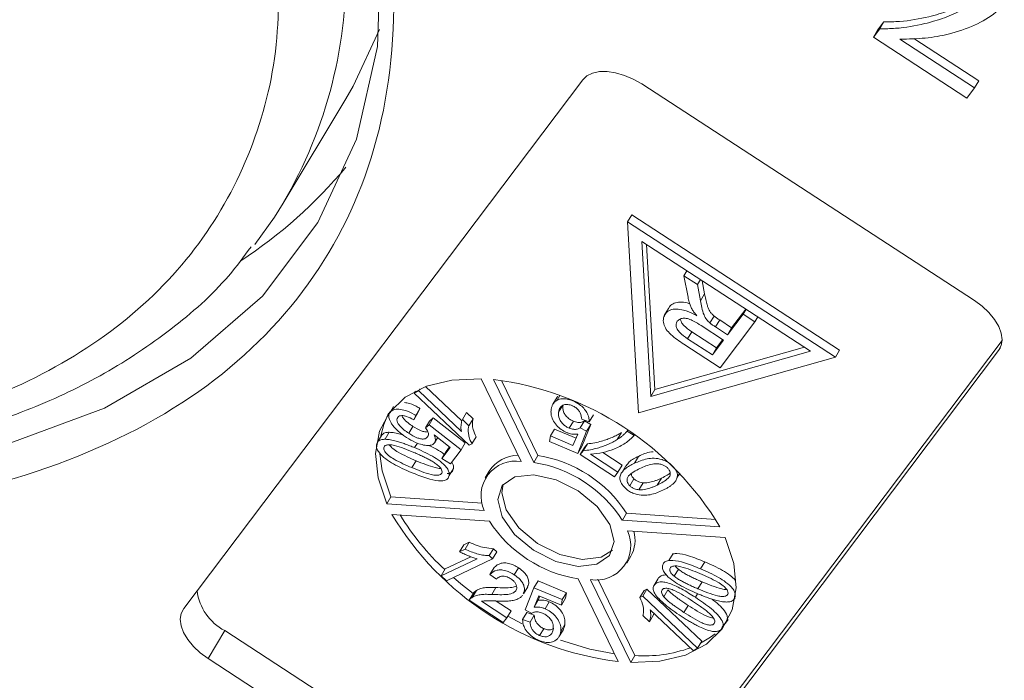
# Model space of a CAD drawing. Header units: millimetres. Extents: x 8853 to 11418, y 45 to 1005.
# Tile 64 of 256: x 9540 to 9557, y 702 to 714. Entities that reach past the tile are written whole.
import ezdxf

# ---------------------------------------------------------------- set-up
doc = ezdxf.new("R2010")
doc.units = ezdxf.units.MM

msp = doc.modelspace()

# ---------------------------------------------------------------- linework, layer by layer
at = {"color": 7, "linetype": 'Continuous', "lineweight": 15}
for p, q in [((9554.759, 713.303), (9554.869, 713.448)), ((9554.832, 713.424), (9554.941, 713.569)), ((9554.941, 713.569), (9554.869, 713.448)), ((9554.832, 713.424), (9554.759, 713.303)), ((9556.382, 712.246), (9554.759, 713.303)), ((9555.219, 713.271), (9556.517, 712.426)), ((9555.462, 713.281), (9556.59, 712.547)), ((9542.766, 703.372), (9549.704, 712.563)), ((9550.729, 712.492), (9556.514, 708.726)), ((9556.517, 712.426), (9556.382, 712.246)), ((9556.59, 712.547), (9556.517, 712.426)), ((9544.496, 710.421), (9545.587, 712.234)), ((9550.555, 710.216), (9550.482, 710.095)), ((9554.171, 707.862), (9550.555, 710.216)), ((9550.482, 710.095), (9550.673, 706.775)), ((9554.098, 707.741), (9550.482, 710.095)), ((9550.732, 709.753), (9553.667, 707.843)), ((9550.887, 707.059), (9550.732, 709.753)), ((9550.96, 707.18), (9550.815, 709.699)), ((9551.464, 709.157), (9551.516, 709.243)), ((9551.535, 708.782), (9551.464, 709.157)), ((9551.464, 709.157), (9551.698, 709.005)), ((9551.698, 709.005), (9551.75, 709.091)), ((9551.698, 709.005), (9551.751, 708.719)), ((9551.824, 708.84), (9551.781, 709.07)), ((9551.751, 708.719), (9551.824, 708.84)), ((9551.195, 708.584), (9551.122, 708.463)), ((9551.142, 708.496), (9551.215, 708.617)), ((9552.491, 708.489), (9552.221, 708.13)), ((9552.539, 708.577), (9552.293, 708.251)), ((9552.491, 708.489), (9552.543, 708.574)), ((9552.695, 708.356), (9552.491, 708.489)), ((9551.764, 708.29), (9552.151, 708.038)), ((9551.914, 708.335), (9551.987, 708.456)), ((9552.012, 708.266), (9552.085, 708.387)), ((9552.293, 708.251), (9552.085, 708.387)), ((9552.695, 708.356), (9552.092, 707.557)), ((9552.695, 708.356), (9552.747, 708.442)), ((9551.527, 708.062), (9551.599, 708.183)), ((9552.03, 707.903), (9551.599, 708.183)), ((9552.012, 708.266), (9552.221, 708.13)), ((9552.293, 708.251), (9552.221, 708.13)), ((9550.289, 699.148), (9556.996, 708.033)), ((9552.092, 707.557), (9551.464, 707.965)), ((9551.958, 707.782), (9551.527, 708.062)), ((9552.151, 708.038), (9551.958, 707.782)), ((9552.139, 708.046), (9552.03, 707.903)), ((9556.936, 707.855), (9549.998, 698.664)), ((9553.667, 707.843), (9550.887, 707.059)), ((9553.559, 707.913), (9550.96, 707.18)), ((9551.958, 707.782), (9552.03, 707.903)), ((9554.171, 707.862), (9554.098, 707.741)), ((9556.967, 707.907), (9556.936, 707.855)), ((9550.673, 706.775), (9554.098, 707.741)), ((9548.635, 705.925), (9547.937, 707.366)), ((9548.154, 707.351), (9548.852, 705.91)), ((9548.294, 707.334), (9548.925, 706.031)), ((9546.774, 707.117), (9546.852, 707.154)), ((9546.794, 707.152), (9546.774, 707.117)), ((9547.727, 706.211), (9546.774, 707.117)), ((9546.873, 707.189), (9546.852, 707.154)), ((9546.852, 707.154), (9547.595, 706.448)), ((9546.972, 707.23), (9547.602, 706.632)), ((9550.887, 707.059), (9550.96, 707.18)), ((9549.258, 707.043), (9549.185, 706.922)), ((9549.308, 707.073), (9549.258, 706.99)), ((9549.53, 706.982), (9549.531, 706.983)), ((9546.416, 706.884), (9546.343, 706.763)), ((9546.355, 706.781), (9546.387, 706.834)), ((9546.839, 706.773), (9546.767, 706.653)), ((9546.874, 706.849), (9546.801, 706.728)), ((9546.874, 706.849), (9546.839, 706.773)), ((9547.684, 706.777), (9547.611, 706.656)), ((9547.684, 706.777), (9547.797, 706.67)), ((9549.356, 706.904), (9549.284, 706.784)), ((9546.801, 706.728), (9546.767, 706.653)), ((9547.041, 706.63), (9546.968, 706.509)), ((9547.105, 706.686), (9547.032, 706.565)), ((9547.041, 706.63), (9547.105, 706.686)), ((9547.105, 706.686), (9547.661, 706.25)), ((9547.724, 706.549), (9547.611, 706.656)), ((9547.797, 706.67), (9547.724, 706.549)), ((9549.541, 706.628), (9549.469, 706.507)), ((9549.732, 706.633), (9549.659, 706.512)), ((9549.816, 706.617), (9549.688, 706.662)), ((9549.732, 706.633), (9549.843, 706.572)), ((9549.889, 706.738), (9549.816, 706.617)), ((9546.268, 706.313), (9546.34, 706.434)), ((9546.752, 706.537), (9546.68, 706.416)), ((9546.968, 706.509), (9547.032, 706.565)), ((9547.032, 706.565), (9547.589, 706.13)), ((9549.214, 706.49), (9549.141, 706.37)), ((9549.214, 706.49), (9549.588, 706.333)), ((9549.771, 706.451), (9549.618, 706.066)), ((9549.659, 706.512), (9549.771, 706.451)), ((9549.843, 706.572), (9549.691, 706.187)), ((9549.843, 706.572), (9549.771, 706.451)), ((9550.378, 706.431), (9550.305, 706.31)), ((9550.486, 706.469), (9550.479, 706.456)), ((9550.479, 706.456), (9550.597, 706.379)), ((9546.216, 706.394), (9546.143, 706.273)), ((9546.828, 706.247), (9546.779, 706.167)), ((9547.399, 706.172), (9547.118, 706.391)), ((9547.134, 706.262), (9547.182, 706.341)), ((9547.661, 706.25), (9547.589, 706.13)), ((9547.727, 706.211), (9547.778, 706.235)), ((9547.85, 706.356), (9547.778, 706.235)), ((9549.128, 706.272), (9549.141, 706.37)), ((9549.618, 706.066), (9549.128, 706.272)), ((9549.141, 706.37), (9549.534, 706.204)), ((9549.534, 706.204), (9549.617, 706.404)), ((9549.784, 706.234), (9549.711, 706.113)), ((9549.734, 706.168), (9549.784, 706.234)), ((9550.603, 706.389), (9550.597, 706.379)), ((9547.255, 705.98), (9547.399, 706.172)), ((9547.327, 706.101), (9547.255, 705.98)), ((9547.327, 706.101), (9547.388, 706.181)), ((9547.589, 706.13), (9547.403, 705.884)), ((9549.691, 706.187), (9549.618, 706.066)), ((9549.734, 706.168), (9549.661, 706.047)), ((9549.661, 706.047), (9549.711, 706.113)), ((9550.052, 706.083), (9550.389, 705.864)), ((9546.733, 705.819), (9546.806, 705.94)), ((9547.403, 705.884), (9547.255, 705.98)), ((9548.925, 706.031), (9548.852, 705.91)), ((9550.254, 705.661), (9549.661, 706.047)), ((9549.841, 706.052), (9550.316, 705.743)), ((9550.676, 706.015), (9550.603, 705.895)), ((9547.456, 705.806), (9547.383, 705.685)), ((9548.079, 705.76), (9548.006, 705.64)), ((9550.316, 705.743), (9550.254, 705.661)), ((9550.389, 705.864), (9550.316, 705.743)), ((9550.455, 705.853), (9550.382, 705.732)), ((9551.259, 705.856), (9551.258, 705.854)), ((9551.347, 705.651), (9551.391, 705.725)), ((9550.523, 705.504), (9550.595, 705.625)), ((9550.682, 705.434), (9550.755, 705.555)), ((9551.001, 705.517), (9551.073, 705.638)), ((9551.291, 705.555), (9551.296, 705.562)), ((9551.341, 705.638), (9551.364, 705.676)), ((9551.393, 705.712), (9551.363, 705.676)), ((9546.296, 705.192), (9546.369, 705.312)), ((9546.369, 705.312), (9547.953, 705.202)), ((9546.296, 705.192), (9547.992, 705.074)), ((9548.082, 704.889), (9546.385, 705.007)), ((9550.393, 704.907), (9550.466, 705.028)), ((9550.393, 704.907), (9552.089, 704.789)), ((9550.466, 705.028), (9552.016, 704.92)), ((9552.179, 704.605), (9550.482, 704.723)), ((9547.635, 704.477), (9547.731, 704.522)), ((9547.731, 704.522), (9547.658, 704.402)), ((9547.635, 704.477), (9547.563, 704.356)), ((9547.658, 704.402), (9547.563, 704.356)), ((9548.15, 704.41), (9548.078, 704.289)), ((9548.137, 704.232), (9548.21, 704.353)), ((9548.15, 704.41), (9548.21, 704.353)), ((9547.24, 703.939), (9547.867, 704.236)), ((9547.313, 704.06), (9547.757, 704.271)), ((9548.137, 704.232), (9547.333, 703.851)), ((9548.137, 704.232), (9548.078, 704.289)), ((9550.468, 704.157), (9550.541, 704.278)), ((9551.276, 704.325), (9551.203, 704.204)), ((9551.826, 704.181), (9551.753, 704.06)), ((9547.313, 704.06), (9547.24, 703.939)), ((9548.163, 704.084), (9548.09, 703.964)), ((9548.587, 704.078), (9548.514, 703.957)), ((9551.294, 703.931), (9551.367, 704.052)), ((9547.333, 703.851), (9547.24, 703.939)), ((9548.203, 703.878), (9548.09, 703.964)), ((9548.929, 703.851), (9548.856, 703.73)), ((9548.929, 703.851), (9549.419, 703.645)), ((9550.32, 702.446), (9549.622, 703.886)), ((9549.84, 703.871), (9550.538, 702.431)), ((9549.967, 703.879), (9550.61, 702.552)), ((9551.011, 703.882), (9550.938, 703.762)), ((9551.024, 703.904), (9550.951, 703.783)), ((9551.012, 703.882), (9551.024, 703.904)), ((9547.855, 703.684), (9547.782, 703.563)), ((9548.195, 703.734), (9548.122, 703.613)), ((9548.674, 703.628), (9548.747, 703.749)), ((9548.704, 703.345), (9548.856, 703.73)), ((9548.856, 703.73), (9549.346, 703.524)), ((9550.77, 703.682), (9550.697, 703.562)), ((9550.747, 703.586), (9550.82, 703.706)), ((9550.77, 703.682), (9550.82, 703.706)), ((9550.82, 703.706), (9551.774, 702.8)), ((9551.112, 703.575), (9551.185, 703.696)), ((9551.706, 703.713), (9551.779, 703.834)), ((9547.802, 703.635), (9547.729, 703.514)), ((9548.322, 703.128), (9547.729, 703.514)), ((9547.946, 703.495), (9548.384, 703.21)), ((9548.197, 703.5), (9548.457, 703.331)), ((9548.94, 703.593), (9548.857, 703.392)), ((9548.93, 703.513), (9548.857, 703.392)), ((9548.959, 703.584), (9548.93, 703.513)), ((9549.333, 703.427), (9548.94, 703.593)), ((9549.406, 703.548), (9549.333, 703.427)), ((9549.346, 703.524), (9549.333, 703.427)), ((9549.419, 703.645), (9549.346, 703.524)), ((9549.419, 703.645), (9549.406, 703.548)), ((9550.747, 703.586), (9550.697, 703.562)), ((9550.747, 703.586), (9551.701, 702.679)), ((9551.699, 703.628), (9551.662, 703.565)), ((9552.359, 703.586), (9552.355, 703.579)), ((9548.457, 703.331), (9548.384, 703.21)), ((9548.816, 703.285), (9548.704, 703.345)), ((9549.123, 703.487), (9549.05, 703.366)), ((9551.623, 702.642), (9550.879, 703.348)), ((9551.463, 703.303), (9551.536, 703.424)), ((9548.384, 703.21), (9548.322, 703.128)), ((9548.402, 703.239), (9548.653, 703.103)), ((9548.731, 703.3), (9548.659, 703.179)), ((9548.659, 703.179), (9548.787, 703.135)), ((9548.731, 703.3), (9548.86, 703.256)), ((9548.86, 703.256), (9548.787, 703.135)), ((9550.751, 703.248), (9550.864, 703.14)), ((9550.936, 703.261), (9550.864, 703.14)), ((9550.943, 703.288), (9550.936, 703.261)), ((9552.136, 703.042), (9552.209, 703.163)), ((9543.479, 702.985), (9543.188, 702.501)), ((9543.479, 702.985), (9549.265, 699.219)), ((9549.028, 703.019), (9548.955, 702.898)), ((9549.289, 702.875), (9549.362, 702.996)), ((9549.393, 703.089), (9549.321, 702.968)), ((9551.701, 702.679), (9551.623, 702.642)), ((9551.774, 702.8), (9551.701, 702.679)), ((9548.973, 698.735), (9543.188, 702.501)), ((9550.538, 702.431), (9550.61, 702.552))]:
    msp.add_line(p, q, dxfattribs=at)
at = {"color": 7, "linetype": 'Continuous', "lineweight": 15, "flags": 128}
for points in [[(9545.756, 717.473), (9545.943, 716.716), (9546.194, 714.877), (9546.136, 713.141), (9545.768, 711.534), (9545.097, 710.08), (9544.134, 708.803), (9542.891, 707.722), (9541.39, 706.853), (9539.652, 706.21), (9537.705, 705.802), (9536.993, 705.718)], [(9545.587, 712.234), (9545.713, 712.451), (9546.169, 713.438)], [(9549.704, 712.563), (9549.776, 712.632), (9549.874, 712.68), (9549.993, 712.706), (9550.129, 712.708), (9550.276, 712.686), (9550.429, 712.641), (9550.582, 712.576), (9550.729, 712.492)], [(9544.496, 710.421), (9544.342, 710.177), (9544, 709.701)], [(9556.514, 708.726), (9556.65, 708.626), (9556.768, 708.515), (9556.865, 708.397), (9556.938, 708.276), (9556.982, 708.157), (9556.996, 708.044), (9556.981, 707.942), (9556.936, 707.855)], [(9547.937, 707.366), (9547.429, 707.343), (9546.985, 707.235), (9546.619, 707.046), (9546.344, 706.781), (9546.17, 706.451), (9546.103, 706.067), (9546.146, 705.642), (9546.296, 705.192)], [(9546.328, 706.765), (9546.243, 706.572), (9546.193, 706.37)], [(9546.178, 706.06), (9546.218, 705.763), (9546.369, 705.312)], [(9550.172, 704.29), (9550.25, 704.534), (9550.173, 704.833), (9549.955, 705.142), (9549.627, 705.414), (9549.24, 705.608), (9548.852, 705.693), (9548.523, 705.658), (9548.303, 705.506), (9548.225, 705.263), (9548.301, 704.963), (9548.52, 704.654), (9548.848, 704.382), (9549.235, 704.189), (9549.622, 704.103), (9549.951, 704.139), (9550.172, 704.29)], [(9548.323, 705.531), (9548.298, 705.383), (9548.374, 705.084), (9548.592, 704.775), (9548.92, 704.503), (9549.308, 704.309), (9549.695, 704.224), (9550.024, 704.26), (9550.224, 704.386)], [(9550.538, 702.431), (9551.045, 702.453), (9551.489, 702.561), (9551.855, 702.751), (9552.13, 703.015), (9552.304, 703.345), (9552.371, 703.729), (9552.329, 704.154), (9552.179, 704.605)], [(9547.456, 703.909), (9547.587, 703.799), (9547.8, 703.632)], [(9543.188, 702.501), (9543.052, 702.601), (9542.934, 702.712), (9542.837, 702.83), (9542.764, 702.951), (9542.72, 703.07), (9542.706, 703.183), (9542.721, 703.285), (9542.766, 703.372)], [(9552.123, 703.041), (9552.203, 703.136), (9552.232, 703.177)], [(9549.317, 702.817), (9549.827, 702.664), (9550.254, 702.583)], [(9551.753, 702.766), (9551.928, 702.872), (9552.007, 702.932)]]:
    msp.add_lwpolyline(points, dxfattribs=at)
at = {"color": 7, "linetype": 'Continuous', "lineweight": 15}
for centre, radius, start, end in [((9537.653, 714.435), 7.933, 329.6069, 2.085), ((9539.28, 716.279), 8.194, 303.1358, 320.2778), ((9547.498, 702.04), 5.351, 30.9204, 82.9598), ((9548.537, 705.331), 0.602, 80.6752, 205.231), ((9548.609, 705.395), 0.644, 92.5973, 145.4535), ((9548.497, 703.68), 2.258, 32.9183, 80.962), ((9548.57, 703.801), 2.258, 32.9183, 80.962), ((9550.976, 707.757), 5.351, 210.9204, 262.9598), ((9550.303, 707.277), 4.408, 211.1549, 227.1409), ((9549.977, 706.116), 2.258, 212.9183, 260.962), ((9549.937, 704.466), 0.602, 260.6752, 25.231), ((9550.019, 704.563), 0.595, 331.3242, 14.7762), ((9543.91, 703.799), 0.921, 187.5544, 242.068), ((9550.771, 704.912), 2.366, 266.1159, 289.887)]:
    msp.add_arc(centre, radius, start, end, dxfattribs=at)
for points, knots in [([(9544.707, 720.266), (9545.181, 719.193), (9546.138, 717.024), (9546.552, 713.942), (9546.17, 711.156), (9544.956, 708.799), (9542.985, 706.936), (9540.295, 705.653), (9537.033, 704.962), (9534.512, 705.058), (9533.264, 705.106)], [0, 0, 0, 0, 0.123724, 0.25, 0.376276, 0.5, 0.623724, 0.75, 0.876276, 1, 1, 1, 1]), ([(9544.394, 715.105), (9544.416, 714.451), (9544.459, 713.118), (9543.986, 711.302), (9543.095, 709.664), (9541.754, 708.286), (9540.016, 707.22), (9537.945, 706.508), (9535.649, 706.126), (9533.961, 706.154), (9533.132, 706.168)], [0, 0, 0, 0, 0.119843, 0.244, 0.371208, 0.5, 0.628792, 0.756, 0.880157, 1, 1, 1, 1]), ([(9554.869, 713.448), (9554.961, 713.45), (9555.237, 713.456), (9555.613, 713.525), (9556.004, 713.636), (9556.208, 713.735), (9556.311, 713.785)], [0, 0, 0, 0, 0.165203, 0.496137, 0.746721, 1, 1, 1, 1]), ([(9554.941, 713.569), (9555.033, 713.571), (9555.31, 713.576), (9555.685, 713.646), (9556.077, 713.756), (9556.281, 713.856), (9556.384, 713.906)], [0, 0, 0, 0, 0.165203, 0.496137, 0.746721, 1, 1, 1, 1]), ([(9557.034, 713.881), (9556.987, 713.832), (9556.846, 713.685), (9556.524, 713.502), (9556.105, 713.358), (9555.666, 713.278), (9555.369, 713.273), (9555.219, 713.271)], [0, 0, 0, 0, 0.12089, 0.363049, 0.611426, 0.804202, 1, 1, 1, 1]), ([(9519.37, 710.567), (9520.089, 710.152), (9521.098, 709.57), (9522.629, 708.814), (9523.943, 708.221), (9525.517, 707.601), (9527.164, 707.047), (9528.872, 706.579), (9530.603, 706.217), (9532.328, 705.976), (9534.024, 705.864), (9535.669, 705.889), (9537.246, 706.056), (9538.739, 706.367), (9540.133, 706.827), (9541.418, 707.437), (9542.567, 708.213), (9543.421, 708.956), (9543.811, 709.49), (9543.936, 709.661)], [0, 0, 0, 0, 0.07759, 0.108878, 0.160647, 0.214065, 0.271022, 0.330062, 0.390612, 0.452228, 0.514623, 0.577618, 0.641122, 0.705099, 0.769597, 0.834754, 0.900829, 0.968269, 1, 1, 1, 1]), ([(9551.987, 708.456), (9551.973, 708.469), (9551.944, 708.497), (9551.909, 708.545), (9551.884, 708.596), (9551.862, 708.665), (9551.842, 708.746), (9551.83, 708.809), (9551.824, 708.84)], [0, 0, 0, 0, 0.109461, 0.222367, 0.36015, 0.501483, 0.750465, 1, 1, 1, 1]), ([(9551.565, 708.668), (9551.56, 708.669), (9551.514, 708.69), (9551.424, 708.701), (9551.314, 708.693), (9551.248, 708.657), (9551.222, 708.626), (9551.215, 708.617)], [0, 0, 0, 0, 0.027924, 0.309264, 0.590758, 0.878185, 1, 1, 1, 1]), ([(9551.605, 708.574), (9551.6, 708.584), (9551.59, 708.605), (9551.576, 708.636), (9551.565, 708.666), (9551.554, 708.701), (9551.543, 708.74), (9551.538, 708.768), (9551.535, 708.782)], [0, 0, 0, 0, 0.144665, 0.289487, 0.4342, 0.579222, 0.789354, 1, 1, 1, 1]), ([(9551.751, 708.719), (9551.759, 708.68), (9551.775, 708.6), (9551.802, 708.491), (9551.85, 708.398), (9551.896, 708.353), (9551.914, 708.335)], [0, 0, 0, 0, 0.311481, 0.638477, 0.856708, 1, 1, 1, 1]), ([(9551.464, 707.965), (9551.384, 708.018), (9551.268, 708.096), (9551.15, 708.224), (9551.106, 708.327), (9551.1, 708.423), (9551.129, 708.473), (9551.142, 708.496)], [0, 0, 0, 0, 0.336384, 0.490534, 0.645438, 0.837553, 1, 1, 1, 1]), ([(9551.142, 708.496), (9551.167, 708.521), (9551.212, 708.565), (9551.329, 708.583), (9551.472, 708.561), (9551.595, 708.51), (9551.67, 708.471), (9551.688, 708.462)], [0, 0, 0, 0, 0.243042, 0.443531, 0.644482, 0.917379, 1, 1, 1, 1]), ([(9551.688, 708.462), (9551.68, 708.471), (9551.664, 708.489), (9551.642, 708.517), (9551.622, 708.546), (9551.611, 708.565), (9551.605, 708.574)], [0, 0, 0, 0, 0.250484, 0.501049, 0.749483, 1, 1, 1, 1]), ([(9551.527, 708.062), (9551.478, 708.096), (9551.407, 708.146), (9551.344, 708.227), (9551.324, 708.286), (9551.327, 708.334), (9551.342, 708.357), (9551.348, 708.366)], [0, 0, 0, 0, 0.363897, 0.534205, 0.704468, 0.879693, 1, 1, 1, 1]), ([(9551.348, 708.366), (9551.365, 708.381), (9551.394, 708.408), (9551.465, 708.421), (9551.546, 708.408), (9551.649, 708.362), (9551.72, 708.317), (9551.764, 708.29)], [0, 0, 0, 0, 0.210178, 0.371226, 0.533565, 0.714898, 1, 1, 1, 1]), ([(9551.599, 708.183), (9551.551, 708.217), (9551.48, 708.266), (9551.416, 708.348), (9551.406, 708.385), (9551.401, 708.404)], [0, 0, 0, 0, 0.519565, 0.762727, 1, 1, 1, 1]), ([(9551.914, 708.335), (9551.918, 708.332), (9551.925, 708.326), (9551.937, 708.317), (9551.95, 708.308), (9551.966, 708.297), (9551.987, 708.282), (9552.003, 708.272), (9552.012, 708.266)], [0, 0, 0, 0, 0.125153, 0.250477, 0.375646, 0.500866, 0.750267, 1, 1, 1, 1]), ([(9552.085, 708.387), (9552.076, 708.392), (9552.059, 708.403), (9552.035, 708.42), (9552.01, 708.438), (9551.994, 708.45), (9551.987, 708.456)], [0, 0, 0, 0, 0.250322, 0.500702, 0.749867, 1, 1, 1, 1]), ([(9546.604, 706.951), (9546.633, 706.947), (9546.712, 706.934), (9546.805, 706.888), (9546.864, 706.855), (9546.874, 706.849)], [0, 0, 0, 0, 0.331393, 0.881607, 1, 1, 1, 1]), ([(9549.154, 706.828), (9549.155, 706.837), (9549.158, 706.854), (9549.165, 706.879), (9549.174, 706.902), (9549.189, 706.931), (9549.215, 706.962), (9549.244, 706.981), (9549.258, 706.99)], [0, 0, 0, 0, 0.127963, 0.256223, 0.384243, 0.512773, 0.753539, 1, 1, 1, 1]), ([(9549.258, 707.042), (9549.258, 707.043), (9549.262, 707.05), (9549.267, 707.055), (9549.272, 707.06)], [0, 0, 0, 0, 0.1316726, 1, 1, 1, 1]), ([(9549.258, 706.99), (9549.271, 706.996), (9549.297, 707.009), (9549.341, 707.018), (9549.386, 707.019), (9549.431, 707.013), (9549.48, 707.001), (9549.513, 706.988), (9549.53, 706.982)], [0, 0, 0, 0, 0.191156, 0.386745, 0.532242, 0.682074, 0.838678, 1, 1, 1, 1]), ([(9549.519, 706.898), (9549.495, 706.906), (9549.448, 706.922), (9549.384, 706.916), (9549.326, 706.888), (9549.294, 706.839), (9549.286, 706.799), (9549.284, 706.784)], [0, 0, 0, 0, 0.177382, 0.334007, 0.546686, 0.828047, 1, 1, 1, 1]), ([(9549.53, 706.982), (9549.57, 706.962), (9549.641, 706.928), (9549.724, 706.852), (9549.78, 706.774), (9549.812, 706.693), (9549.815, 706.642), (9549.816, 706.617)], [0, 0, 0, 0, 0.231033, 0.410099, 0.588276, 0.79967, 1, 1, 1, 1]), ([(9546.397, 706.56), (9546.386, 706.576), (9546.364, 706.608), (9546.343, 706.652), (9546.332, 706.691), (9546.331, 706.724), (9546.338, 706.755), (9546.349, 706.773), (9546.355, 706.781)], [0, 0, 0, 0, 0.193249, 0.390898, 0.535588, 0.684711, 0.839955, 1, 1, 1, 1]), ([(9546.355, 706.781), (9546.373, 706.799), (9546.409, 706.833), (9546.509, 706.84), (9546.632, 706.814), (9546.733, 706.768), (9546.791, 706.734), (9546.801, 706.728)], [0, 0, 0, 0, 0.222912, 0.429114, 0.647214, 0.937531, 1, 1, 1, 1]), ([(9549.424, 706.431), (9549.391, 706.447), (9549.325, 706.48), (9549.24, 706.561), (9549.177, 706.654), (9549.149, 706.749), (9549.152, 706.803), (9549.154, 706.828)], [0, 0, 0, 0, 0.177529, 0.354598, 0.576747, 0.802574, 1, 1, 1, 1]), ([(9549.284, 706.784), (9549.283, 706.746), (9549.281, 706.691), (9549.329, 706.609), (9549.38, 706.555), (9549.432, 706.523), (9549.461, 706.511), (9549.469, 706.507)], [0, 0, 0, 0, 0.404133, 0.590474, 0.778216, 0.938326, 1, 1, 1, 1]), ([(9549.356, 706.904), (9549.355, 706.867), (9549.354, 706.812), (9549.401, 706.73), (9549.453, 706.676), (9549.505, 706.644), (9549.533, 706.631), (9549.541, 706.628)], [0, 0, 0, 0, 0.404133, 0.590474, 0.778216, 0.938326, 1, 1, 1, 1]), ([(9549.688, 706.662), (9549.683, 706.697), (9549.678, 706.748), (9549.631, 706.819), (9549.585, 706.864), (9549.543, 706.887), (9549.521, 706.897), (9549.519, 706.898)], [0, 0, 0, 0, 0.4320441, 0.6168267, 0.8027414, 0.9781017, 1, 1, 1, 1]), ([(9546.488, 706.694), (9546.481, 706.68), (9546.468, 706.655), (9546.481, 706.604), (9546.521, 706.544), (9546.59, 706.477), (9546.651, 706.436), (9546.68, 706.416)], [0, 0, 0, 0, 0.188744, 0.324822, 0.492508, 0.758011, 1, 1, 1, 1]), ([(9546.767, 706.653), (9546.724, 706.675), (9546.661, 706.707), (9546.581, 706.727), (9546.534, 706.725), (9546.504, 706.713), (9546.493, 706.699), (9546.488, 706.694)], [0, 0, 0, 0, 0.406374, 0.592589, 0.744614, 0.896945, 1, 1, 1, 1]), ([(9546.558, 706.724), (9546.567, 706.708), (9546.593, 706.664), (9546.663, 706.598), (9546.724, 706.556), (9546.752, 706.537)], [0, 0, 0, 0, 0.2340569, 0.6347723, 1, 1, 1, 1]), ([(9547.611, 706.656), (9547.608, 706.648), (9547.601, 706.633), (9547.596, 706.608), (9547.591, 706.582), (9547.587, 706.547), (9547.585, 706.504), (9547.592, 706.467), (9547.595, 706.448)], [0, 0, 0, 0, 0.127794, 0.25608, 0.383876, 0.511854, 0.754509, 1, 1, 1, 1]), ([(9547.797, 706.67), (9547.791, 706.639), (9547.781, 706.581), (9547.795, 706.475), (9547.83, 706.399), (9547.85, 706.356)], [0, 0, 0, 0, 0.326474, 0.61543, 1, 1, 1, 1]), ([(9549.541, 706.628), (9549.555, 706.623), (9549.581, 706.613), (9549.619, 706.606), (9549.652, 706.605), (9549.682, 706.609), (9549.71, 706.618), (9549.724, 706.628), (9549.732, 706.633)], [0, 0, 0, 0, 0.172016, 0.35027, 0.50136, 0.657066, 0.825975, 1, 1, 1, 1]), ([(9546.217, 706.393), (9546.218, 706.395), (9546.225, 706.405), (9546.247, 706.418), (9546.278, 706.429), (9546.31, 706.433), (9546.33, 706.434), (9546.34, 706.434)], [0, 0, 0, 0, 0.055535, 0.326055, 0.607676, 0.802692, 1, 1, 1, 1]), ([(9546.34, 706.434), (9546.371, 706.432), (9546.433, 706.428), (9546.513, 706.409), (9546.56, 706.394), (9546.573, 706.39)], [0, 0, 0, 0, 0.409517, 0.8312002, 1, 1, 1, 1]), ([(9546.639, 706.344), (9546.627, 706.352), (9546.603, 706.368), (9546.568, 706.393), (9546.535, 706.42), (9546.493, 706.455), (9546.444, 706.502), (9546.413, 706.54), (9546.397, 706.56)], [0, 0, 0, 0, 0.127378, 0.254999, 0.382438, 0.510406, 0.752427, 1, 1, 1, 1]), ([(9546.68, 706.416), (9546.726, 706.388), (9546.793, 706.348), (9546.884, 706.319), (9546.941, 706.314), (9546.982, 706.329), (9546.998, 706.346), (9547.006, 706.355)], [0, 0, 0, 0, 0.383963, 0.547613, 0.713022, 0.855096, 1, 1, 1, 1]), ([(9546.752, 706.537), (9546.799, 706.509), (9546.865, 706.469), (9546.957, 706.439), (9546.994, 706.439), (9547.013, 706.439)], [0, 0, 0, 0, 0.540466, 0.77082, 1, 1, 1, 1]), ([(9547.006, 706.355), (9547.011, 706.361), (9547.019, 706.374), (9547.023, 706.397), (9547.021, 706.42), (9547.011, 706.445), (9546.994, 706.476), (9546.977, 706.498), (9546.968, 706.509)], [0, 0, 0, 0, 0.169274, 0.343337, 0.470122, 0.601323, 0.797642, 1, 1, 1, 1]), ([(9547.778, 706.235), (9547.764, 706.26), (9547.737, 706.312), (9547.719, 706.388), (9547.71, 706.463), (9547.716, 706.515), (9547.723, 706.543), (9547.724, 706.549)], [0, 0, 0, 0, 0.225798, 0.458384, 0.695809, 0.938062, 1, 1, 1, 1]), ([(9549.617, 706.404), (9549.609, 706.403), (9549.591, 706.401), (9549.558, 706.4), (9549.517, 706.403), (9549.478, 706.412), (9549.446, 706.422), (9549.432, 706.428), (9549.424, 706.431)], [0, 0, 0, 0, 0.155778, 0.312452, 0.546133, 0.787059, 0.893146, 1, 1, 1, 1]), ([(9549.469, 706.507), (9549.482, 706.502), (9549.508, 706.492), (9549.546, 706.485), (9549.579, 706.484), (9549.609, 706.488), (9549.637, 706.497), (9549.651, 706.507), (9549.659, 706.512)], [0, 0, 0, 0, 0.1720158, 0.3502704, 0.50136, 0.6570656, 0.8259751, 1, 1, 1, 1]), ([(9549.784, 706.234), (9549.827, 706.239), (9549.914, 706.249), (9550.026, 706.278), (9550.127, 706.309), (9550.216, 706.344), (9550.3, 706.384), (9550.352, 706.415), (9550.378, 706.431)], [0, 0, 0, 0, 0.187474, 0.376649, 0.531429, 0.686592, 0.843059, 1, 1, 1, 1]), ([(9550.305, 706.31), (9550.321, 706.32), (9550.354, 706.342), (9550.398, 706.377), (9550.44, 706.415), (9550.466, 706.442), (9550.479, 706.456)], [0, 0, 0, 0, 0.248944, 0.498319, 0.748967, 1, 1, 1, 1]), ([(9546.119, 706.217), (9546.121, 706.229), (9546.126, 706.251), (9546.145, 706.278), (9546.173, 706.297), (9546.205, 706.308), (9546.237, 706.312), (9546.257, 706.313), (9546.268, 706.313)], [0, 0, 0, 0, 0.1903088, 0.3866202, 0.5623083, 0.7452068, 0.8718592, 1, 1, 1, 1]), ([(9546.268, 706.313), (9546.298, 706.311), (9546.36, 706.307), (9546.453, 706.284), (9546.539, 706.258), (9546.619, 706.23), (9546.699, 706.2), (9546.753, 706.178), (9546.779, 706.167)], [0, 0, 0, 0, 0.18979, 0.385218, 0.537634, 0.690722, 0.845228, 1, 1, 1, 1]), ([(9547.126, 706.25), (9547.114, 706.238), (9547.088, 706.212), (9547.01, 706.201), (9546.909, 706.215), (9546.778, 706.261), (9546.69, 706.313), (9546.639, 706.344)], [0, 0, 0, 0, 0.1425477, 0.3029416, 0.5030542, 0.7088789, 1, 1, 1, 1]), ([(9547.118, 706.391), (9547.122, 706.383), (9547.129, 706.366), (9547.138, 706.339), (9547.144, 706.31), (9547.142, 706.284), (9547.136, 706.264), (9547.13, 706.255), (9547.126, 706.25)], [0, 0, 0, 0, 0.155622, 0.312048, 0.522865, 0.739991, 0.868899, 1, 1, 1, 1]), ([(9549.711, 706.113), (9549.754, 706.118), (9549.842, 706.128), (9549.953, 706.157), (9550.054, 706.188), (9550.143, 706.223), (9550.228, 706.263), (9550.279, 706.294), (9550.305, 706.31)], [0, 0, 0, 0, 0.187474, 0.376649, 0.531429, 0.686592, 0.843059, 1, 1, 1, 1]), ([(9550.597, 706.379), (9550.574, 706.354), (9550.528, 706.304), (9550.441, 706.243), (9550.348, 706.187), (9550.223, 706.13), (9550.059, 706.077), (9549.914, 706.06), (9549.841, 706.052)], [0, 0, 0, 0, 0.136074, 0.2734421, 0.4093907, 0.5460513, 0.7710305, 1, 1, 1, 1]), ([(9546.721, 705.736), (9546.617, 705.782), (9546.464, 705.849), (9546.276, 705.969), (9546.176, 706.058), (9546.126, 706.139), (9546.116, 706.187), (9546.118, 706.211), (9546.119, 706.217)], [0, 0, 0, 0, 0.398455, 0.580367, 0.764167, 0.863829, 0.96352, 1, 1, 1, 1]), ([(9546.733, 705.819), (9546.681, 705.842), (9546.577, 705.887), (9546.439, 705.955), (9546.335, 706.022), (9546.278, 706.078), (9546.249, 706.122), (9546.243, 706.149), (9546.244, 706.163), (9546.244, 706.165)], [0, 0, 0, 0, 0.263277, 0.527047, 0.704761, 0.823099, 0.903112, 0.983865, 1, 1, 1, 1]), ([(9546.244, 706.165), (9546.247, 706.174), (9546.253, 706.194), (9546.287, 706.213), (9546.346, 706.22), (9546.453, 706.203), (9546.598, 706.153), (9546.711, 706.107), (9546.768, 706.083)], [0, 0, 0, 0, 0.078202, 0.156814, 0.274428, 0.428483, 0.711398, 1, 1, 1, 1]), ([(9546.806, 705.94), (9546.754, 705.963), (9546.65, 706.008), (9546.511, 706.076), (9546.409, 706.143), (9546.359, 706.189), (9546.346, 706.209), (9546.345, 706.211)], [0, 0, 0, 0, 0.315142, 0.630875, 0.843599, 0.98525, 1, 1, 1, 1]), ([(9546.768, 706.083), (9546.794, 706.072), (9546.846, 706.05), (9546.92, 706.016), (9546.989, 705.983), (9547.055, 705.948), (9547.12, 705.911), (9547.16, 705.881), (9547.18, 705.865)], [0, 0, 0, 0, 0.183286, 0.366712, 0.522381, 0.678491, 0.837651, 1, 1, 1, 1]), ([(9546.779, 706.167), (9546.884, 706.121), (9547.038, 706.054), (9547.226, 705.933), (9547.328, 705.842), (9547.377, 705.76), (9547.386, 705.714), (9547.383, 705.691), (9547.383, 705.685)], [0, 0, 0, 0, 0.397933, 0.582332, 0.768605, 0.868643, 0.968479, 1, 1, 1, 1]), ([(9547.021, 706.206), (9547.068, 706.185), (9547.162, 706.141), (9547.259, 706.086), (9547.296, 706.05), (9547.297, 706.05)], [0, 0, 0, 0, 0.49379, 0.996816, 1, 1, 1, 1]), ([(9550.676, 706.015), (9550.743, 706.049), (9550.818, 706.086), (9550.918, 706.094), (9550.928, 706.095)], [0, 0, 0, 0, 0.897077, 1, 1, 1, 1]), ([(9547.23, 705.807), (9547.23, 705.807), (9547.204, 705.804), (9547.114, 705.825), (9546.973, 705.871), (9546.862, 705.917), (9546.806, 705.94)], [0, 0, 0, 0, 0.000275, 0.220993, 0.606938, 1, 1, 1, 1]), ([(9547.433, 705.902), (9547.438, 705.895), (9547.455, 705.868), (9547.458, 705.835), (9547.456, 705.811), (9547.456, 705.806)], [0, 0, 0, 0, 0.201743, 0.808443, 1, 1, 1, 1]), ([(9550.44, 705.466), (9550.416, 705.492), (9550.369, 705.543), (9550.344, 705.624), (9550.36, 705.715), (9550.444, 705.814), (9550.545, 705.865), (9550.603, 705.895)], [0, 0, 0, 0, 0.130102, 0.251339, 0.3866, 0.653267, 1, 1, 1, 1]), ([(9550.461, 705.849), (9550.477, 705.873), (9550.525, 705.946), (9550.615, 705.988), (9550.676, 706.015)], [0, 0, 0, 0, 0.332507, 1, 1, 1, 1]), ([(9550.603, 705.895), (9550.673, 705.925), (9550.774, 705.969), (9550.942, 705.987), (9551.061, 705.971), (9551.164, 705.928), (9551.222, 705.887), (9551.25, 705.861), (9551.258, 705.854)], [0, 0, 0, 0, 0.39843, 0.578555, 0.76032, 0.861216, 0.962169, 1, 1, 1, 1]), ([(9547.383, 705.685), (9547.376, 705.663), (9547.363, 705.621), (9547.293, 705.59), (9547.169, 705.589), (9546.972, 705.634), (9546.811, 705.7), (9546.721, 705.736)], [0, 0, 0, 0, 0.129663, 0.25238, 0.389931, 0.65822, 1, 1, 1, 1]), ([(9547.257, 705.739), (9547.254, 705.729), (9547.248, 705.708), (9547.212, 705.69), (9547.152, 705.683), (9547.043, 705.701), (9546.9, 705.751), (9546.789, 705.797), (9546.733, 705.819)], [0, 0, 0, 0, 0.081148, 0.162775, 0.281887, 0.440431, 0.71766, 1, 1, 1, 1]), ([(9547.18, 705.865), (9547.198, 705.85), (9547.228, 705.822), (9547.253, 705.78), (9547.258, 705.754), (9547.257, 705.741), (9547.257, 705.739)], [0, 0, 0, 0, 0.3934279, 0.6679699, 0.9431107, 1, 1, 1, 1]), ([(9547.456, 705.806), (9547.449, 705.785), (9547.435, 705.744), (9547.387, 705.716), (9547.351, 705.716), (9547.344, 705.716)], [0, 0, 0, 0, 0.456195, 0.887955, 1, 1, 1, 1]), ([(9550.523, 705.504), (9550.511, 705.516), (9550.488, 705.541), (9550.472, 705.586), (9550.474, 705.634), (9550.51, 705.694), (9550.59, 705.749), (9550.662, 705.786), (9550.698, 705.804)], [0, 0, 0, 0, 0.081501, 0.16341, 0.28555, 0.424413, 0.709181, 1, 1, 1, 1]), ([(9550.698, 705.804), (9550.733, 705.819), (9550.801, 705.85), (9550.902, 705.882), (9550.996, 705.891), (9551.07, 705.877), (9551.126, 705.855), (9551.159, 705.832), (9551.174, 705.818), (9551.177, 705.816)], [0, 0, 0, 0, 0.26335, 0.527085, 0.70469, 0.820189, 0.900798, 0.982045, 1, 1, 1, 1]), ([(9551.177, 705.816), (9551.189, 705.803), (9551.212, 705.778), (9551.228, 705.732), (9551.225, 705.68), (9551.183, 705.622), (9551.103, 705.568), (9551.035, 705.534), (9551.001, 705.517)], [0, 0, 0, 0, 0.082024, 0.164464, 0.290629, 0.457261, 0.726613, 1, 1, 1, 1]), ([(9551.223, 705.727), (9551.207, 705.714), (9551.163, 705.68), (9551.109, 705.654), (9551.073, 705.638)], [0, 0, 0, 0, 0.354684, 1, 1, 1, 1]), ([(9551.258, 705.854), (9551.27, 705.842), (9551.295, 705.817), (9551.323, 705.778), (9551.341, 705.739), (9551.35, 705.705), (9551.351, 705.676), (9551.348, 705.66), (9551.347, 705.651)], [0, 0, 0, 0, 0.18305, 0.371765, 0.546827, 0.72894, 0.863493, 1, 1, 1, 1]), ([(9550.595, 705.625), (9550.584, 705.637), (9550.562, 705.662), (9550.548, 705.694), (9550.549, 705.71), (9550.549, 705.714)], [0, 0, 0, 0, 0.414911, 0.831906, 1, 1, 1, 1]), ([(9550.755, 705.555), (9550.743, 705.556), (9550.717, 705.56), (9550.683, 705.57), (9550.655, 705.582), (9550.634, 705.594), (9550.613, 705.609), (9550.601, 705.619), (9550.595, 705.625)], [0, 0, 0, 0, 0.233486, 0.474398, 0.601204, 0.732029, 0.864197, 1, 1, 1, 1]), ([(9551.073, 705.638), (9551.056, 705.63), (9551.022, 705.614), (9550.972, 705.594), (9550.922, 705.577), (9550.871, 705.564), (9550.817, 705.554), (9550.776, 705.554), (9550.755, 705.555)], [0, 0, 0, 0, 0.183296, 0.366739, 0.522449, 0.67858, 0.837782, 1, 1, 1, 1]), ([(9551.347, 705.651), (9551.34, 705.631), (9551.326, 705.59), (9551.284, 705.546), (9551.24, 705.509), (9551.196, 705.479), (9551.147, 705.451), (9551.113, 705.435), (9551.096, 705.426)], [0, 0, 0, 0, 0.1899759, 0.3855849, 0.5379475, 0.6909589, 0.8453592, 1, 1, 1, 1]), ([(9551.096, 705.426), (9551.026, 705.396), (9550.925, 705.351), (9550.756, 705.334), (9550.637, 705.349), (9550.535, 705.392), (9550.477, 705.432), (9550.449, 705.459), (9550.44, 705.466)], [0, 0, 0, 0, 0.397793, 0.578801, 0.761678, 0.860551, 0.959511, 1, 1, 1, 1]), ([(9550.682, 705.434), (9550.67, 705.436), (9550.644, 705.439), (9550.61, 705.449), (9550.582, 705.461), (9550.561, 705.474), (9550.541, 705.488), (9550.529, 705.498), (9550.523, 705.504)], [0, 0, 0, 0, 0.233486, 0.474398, 0.601204, 0.732029, 0.864197, 1, 1, 1, 1]), ([(9551.001, 705.517), (9550.984, 705.509), (9550.95, 705.493), (9550.899, 705.473), (9550.849, 705.456), (9550.799, 705.443), (9550.745, 705.433), (9550.703, 705.434), (9550.682, 705.434)], [0, 0, 0, 0, 0.183296, 0.366739, 0.522449, 0.67858, 0.837782, 1, 1, 1, 1]), ([(9547.731, 704.522), (9547.777, 704.502), (9547.865, 704.464), (9548.009, 704.422), (9548.099, 704.414), (9548.15, 704.41)], [0, 0, 0, 0, 0.326948, 0.614135, 1, 1, 1, 1]), ([(9547.563, 704.356), (9547.575, 704.35), (9547.601, 704.336), (9547.64, 704.318), (9547.679, 704.301), (9547.729, 704.28), (9547.792, 704.256), (9547.842, 704.243), (9547.867, 704.236)], [0, 0, 0, 0, 0.127798, 0.256107, 0.383903, 0.511894, 0.754532, 1, 1, 1, 1]), ([(9548.078, 704.289), (9548.048, 704.29), (9547.988, 704.293), (9547.889, 704.315), (9547.788, 704.346), (9547.71, 704.377), (9547.667, 704.397), (9547.658, 704.402)], [0, 0, 0, 0, 0.226143, 0.459037, 0.694977, 0.935558, 1, 1, 1, 1]), ([(9551.092, 704.111), (9551.098, 704.133), (9551.11, 704.174), (9551.178, 704.205), (9551.299, 704.209), (9551.497, 704.165), (9551.659, 704.098), (9551.753, 704.06)], [0, 0, 0, 0, 0.126146, 0.248685, 0.381789, 0.644448, 1, 1, 1, 1]), ([(9551.278, 704.322), (9551.299, 704.324), (9551.379, 704.331), (9551.571, 704.284), (9551.733, 704.218), (9551.826, 704.181)], [0, 0, 0, 0, 0.13431, 0.502115, 1, 1, 1, 1]), ([(9551.826, 704.181), (9551.93, 704.135), (9552.081, 704.068), (9552.265, 703.955), (9552.328, 703.891), (9552.356, 703.862)], [0, 0, 0, 0, 0.548781, 0.799335, 1, 1, 1, 1]), ([(9548.09, 703.964), (9548.126, 703.993), (9548.178, 704.036), (9548.293, 704.045), (9548.385, 704.025), (9548.461, 703.99), (9548.501, 703.965), (9548.514, 703.957)], [0, 0, 0, 0, 0.392892, 0.572783, 0.753614, 0.921225, 1, 1, 1, 1]), ([(9548.163, 704.084), (9548.199, 704.114), (9548.251, 704.157), (9548.366, 704.166), (9548.458, 704.146), (9548.534, 704.111), (9548.574, 704.086), (9548.587, 704.078)], [0, 0, 0, 0, 0.392892, 0.572783, 0.753614, 0.921225, 1, 1, 1, 1]), ([(9548.587, 704.078), (9548.622, 704.052), (9548.684, 704.007), (9548.739, 703.929), (9548.764, 703.859), (9548.768, 703.796), (9548.75, 703.764), (9548.743, 703.751)], [0, 0, 0, 0, 0.256822, 0.442593, 0.62755, 0.849185, 1, 1, 1, 1]), ([(9551.695, 703.63), (9551.59, 703.676), (9551.438, 703.743), (9551.25, 703.863), (9551.149, 703.952), (9551.098, 704.034), (9551.089, 704.081), (9551.091, 704.105), (9551.092, 704.111)], [0, 0, 0, 0, 0.397993, 0.580197, 0.764282, 0.864607, 0.964958, 1, 1, 1, 1]), ([(9551.294, 703.931), (9551.284, 703.94), (9551.262, 703.959), (9551.24, 703.986), (9551.227, 704.008), (9551.22, 704.026), (9551.216, 704.042), (9551.217, 704.052), (9551.218, 704.057)], [0, 0, 0, 0, 0.234136, 0.47621, 0.606476, 0.74032, 0.868467, 1, 1, 1, 1]), ([(9551.218, 704.057), (9551.221, 704.068), (9551.227, 704.088), (9551.263, 704.107), (9551.325, 704.114), (9551.434, 704.095), (9551.577, 704.044), (9551.686, 704), (9551.742, 703.977)], [0, 0, 0, 0, 0.081496, 0.163467, 0.284617, 0.447025, 0.72114, 1, 1, 1, 1]), ([(9551.367, 704.052), (9551.356, 704.061), (9551.335, 704.08), (9551.319, 704.1), (9551.311, 704.111)], [0, 0, 0, 0, 0.501297, 1, 1, 1, 1]), ([(9551.779, 703.834), (9551.753, 703.845), (9551.701, 703.867), (9551.627, 703.901), (9551.558, 703.935), (9551.493, 703.969), (9551.427, 704.006), (9551.387, 704.037), (9551.367, 704.052)], [0, 0, 0, 0, 0.183286, 0.366712, 0.522381, 0.678491, 0.837651, 1, 1, 1, 1]), ([(9551.753, 704.06), (9551.858, 704.014), (9552.011, 703.948), (9552.198, 703.828), (9552.299, 703.738), (9552.349, 703.657), (9552.358, 703.61), (9552.356, 703.586), (9552.355, 703.579)], [0, 0, 0, 0, 0.398487, 0.580423, 0.764447, 0.863754, 0.963105, 1, 1, 1, 1]), ([(9548.456, 703.885), (9548.434, 703.897), (9548.395, 703.92), (9548.337, 703.933), (9548.288, 703.933), (9548.239, 703.917), (9548.216, 703.893), (9548.203, 703.878)], [0, 0, 0, 0, 0.2099276, 0.3702419, 0.5298621, 0.7162939, 1, 1, 1, 1]), ([(9548.538, 703.677), (9548.547, 703.696), (9548.563, 703.726), (9548.551, 703.781), (9548.525, 703.826), (9548.491, 703.861), (9548.465, 703.878), (9548.456, 703.885)], [0, 0, 0, 0, 0.326003, 0.538357, 0.716388, 0.895146, 1, 1, 1, 1]), ([(9548.514, 703.957), (9548.55, 703.931), (9548.611, 703.886), (9548.666, 703.808), (9548.691, 703.738), (9548.695, 703.675), (9548.677, 703.643), (9548.67, 703.63)], [0, 0, 0, 0, 0.256822, 0.442593, 0.62755, 0.849185, 1, 1, 1, 1]), ([(9551.024, 703.904), (9551.041, 703.92), (9551.072, 703.951), (9551.131, 703.953), (9551.159, 703.953)], [0, 0, 0, 0, 0.530228, 1, 1, 1, 1]), ([(9551.706, 703.713), (9551.68, 703.724), (9551.628, 703.746), (9551.555, 703.78), (9551.485, 703.814), (9551.42, 703.848), (9551.354, 703.886), (9551.314, 703.916), (9551.294, 703.931)], [0, 0, 0, 0, 0.183286, 0.366712, 0.522381, 0.678491, 0.837651, 1, 1, 1, 1]), ([(9551.742, 703.977), (9551.794, 703.955), (9551.898, 703.91), (9552.035, 703.842), (9552.139, 703.775), (9552.196, 703.719), (9552.226, 703.675), (9552.232, 703.647), (9552.231, 703.634), (9552.231, 703.632)], [0, 0, 0, 0, 0.26321, 0.526906, 0.702895, 0.82215, 0.902396, 0.983377, 1, 1, 1, 1]), ([(9547.802, 703.635), (9547.803, 703.637), (9547.807, 703.642), (9547.813, 703.649), (9547.819, 703.656), (9547.827, 703.664), (9547.839, 703.674), (9547.85, 703.681), (9547.855, 703.684)], [0, 0, 0, 0, 0.125133, 0.250295, 0.375449, 0.500779, 0.749809, 1, 1, 1, 1]), ([(9547.855, 703.684), (9547.867, 703.691), (9547.891, 703.704), (9547.932, 703.718), (9547.973, 703.728), (9548.029, 703.737), (9548.103, 703.739), (9548.164, 703.736), (9548.195, 703.734)], [0, 0, 0, 0, 0.138221, 0.277395, 0.402216, 0.527815, 0.762777, 1, 1, 1, 1]), ([(9548.122, 703.613), (9548.169, 703.612), (9548.264, 703.609), (9548.395, 703.612), (9548.493, 703.633), (9548.526, 703.665), (9548.538, 703.677)], [0, 0, 0, 0, 0.298377, 0.597096, 0.853169, 1, 1, 1, 1]), ([(9548.195, 703.734), (9548.242, 703.733), (9548.336, 703.73), (9548.464, 703.729), (9548.527, 703.751), (9548.552, 703.76)], [0, 0, 0, 0, 0.371085, 0.742595, 1, 1, 1, 1]), ([(9551.414, 703.237), (9551.318, 703.302), (9551.178, 703.396), (9551.027, 703.534), (9550.956, 703.623), (9550.926, 703.697), (9550.93, 703.749), (9550.945, 703.773), (9550.951, 703.783)], [0, 0, 0, 0, 0.396817, 0.575976, 0.724424, 0.827652, 0.931402, 1, 1, 1, 1]), ([(9550.951, 703.783), (9550.968, 703.799), (9551.002, 703.83), (9551.086, 703.838), (9551.23, 703.807), (9551.428, 703.713), (9551.583, 703.615), (9551.662, 703.565)], [0, 0, 0, 0, 0.132467, 0.259515, 0.367846, 0.679603, 1, 1, 1, 1]), ([(9551.112, 703.575), (9551.098, 703.596), (9551.077, 703.628), (9551.071, 703.669), (9551.078, 703.686), (9551.084, 703.695), (9551.084, 703.695)], [0, 0, 0, 0, 0.472419, 0.721549, 0.970751, 1, 1, 1, 1]), ([(9551.084, 703.695), (9551.092, 703.703), (9551.108, 703.718), (9551.154, 703.724), (9551.22, 703.714), (9551.326, 703.673), (9551.459, 703.597), (9551.56, 703.533), (9551.612, 703.5)], [0, 0, 0, 0, 0.085224, 0.171206, 0.283222, 0.43306, 0.713823, 1, 1, 1, 1]), ([(9551.536, 703.424), (9551.512, 703.44), (9551.464, 703.472), (9551.398, 703.517), (9551.337, 703.561), (9551.283, 703.603), (9551.23, 703.647), (9551.2, 703.68), (9551.185, 703.696)], [0, 0, 0, 0, 0.190496, 0.381118, 0.533543, 0.686347, 0.8418, 1, 1, 1, 1]), ([(9552.231, 703.632), (9552.227, 703.621), (9552.221, 703.601), (9552.183, 703.583), (9552.125, 703.577), (9552.02, 703.594), (9551.877, 703.643), (9551.764, 703.69), (9551.706, 703.713)], [0, 0, 0, 0, 0.082176, 0.164779, 0.286551, 0.426628, 0.71036, 1, 1, 1, 1]), ([(9552.203, 703.701), (9552.202, 703.701), (9552.178, 703.698), (9552.091, 703.718), (9551.95, 703.763), (9551.837, 703.81), (9551.779, 703.834)], [0, 0, 0, 0, 0.009254, 0.203775, 0.597786, 1, 1, 1, 1]), ([(9547.729, 703.514), (9547.731, 703.517), (9547.734, 703.521), (9547.74, 703.528), (9547.746, 703.535), (9547.754, 703.543), (9547.766, 703.553), (9547.777, 703.56), (9547.782, 703.563)], [0, 0, 0, 0, 0.125133, 0.250295, 0.375449, 0.500779, 0.749809, 1, 1, 1, 1]), ([(9547.782, 703.563), (9547.794, 703.57), (9547.819, 703.583), (9547.859, 703.597), (9547.901, 703.607), (9547.956, 703.616), (9548.03, 703.618), (9548.091, 703.615), (9548.122, 703.613)], [0, 0, 0, 0, 0.138221, 0.277395, 0.402216, 0.527815, 0.762777, 1, 1, 1, 1]), ([(9548.211, 703.5), (9548.187, 703.501), (9548.151, 703.502), (9548.104, 703.504), (9548.058, 703.506), (9548.003, 703.506), (9547.965, 703.499), (9547.946, 703.495)], [0, 0, 0, 0, 0.259965, 0.389946, 0.519942, 0.758178, 1, 1, 1, 1]), ([(9548.657, 703.601), (9548.646, 703.588), (9548.623, 703.562), (9548.57, 703.531), (9548.498, 703.509), (9548.407, 703.498), (9548.31, 703.497), (9548.244, 703.499), (9548.211, 703.5)], [0, 0, 0, 0, 0.1319444, 0.2667869, 0.4469336, 0.6321445, 0.8157803, 1, 1, 1, 1]), ([(9548.93, 703.513), (9548.939, 703.514), (9548.957, 703.517), (9548.99, 703.517), (9549.03, 703.514), (9549.069, 703.506), (9549.1, 703.496), (9549.115, 703.49), (9549.123, 703.487)], [0, 0, 0, 0, 0.157952, 0.316856, 0.544695, 0.779396, 0.889257, 1, 1, 1, 1]), ([(9550.697, 703.562), (9550.72, 703.51), (9550.767, 703.404), (9550.763, 703.303), (9550.752, 703.254), (9550.751, 703.248)], [0, 0, 0, 0, 0.458957, 0.935465, 1, 1, 1, 1]), ([(9551.463, 703.303), (9551.439, 703.319), (9551.391, 703.351), (9551.325, 703.396), (9551.265, 703.44), (9551.21, 703.482), (9551.157, 703.527), (9551.127, 703.559), (9551.112, 703.575)], [0, 0, 0, 0, 0.190496, 0.381118, 0.533543, 0.686347, 0.8418, 1, 1, 1, 1]), ([(9551.612, 703.5), (9551.659, 703.468), (9551.76, 703.401), (9551.88, 703.313), (9551.961, 703.232), (9551.993, 703.18), (9552.004, 703.135), (9551.995, 703.117), (9551.99, 703.107)], [0, 0, 0, 0, 0.2717375, 0.5716425, 0.702765, 0.8346115, 0.9137322, 1, 1, 1, 1]), ([(9551.662, 703.565), (9551.758, 703.501), (9551.897, 703.407), (9552.053, 703.265), (9552.128, 703.169), (9552.15, 703.091), (9552.142, 703.047), (9552.128, 703.026), (9552.123, 703.02)], [0, 0, 0, 0, 0.397293, 0.573404, 0.751661, 0.853128, 0.954558, 1, 1, 1, 1]), ([(9552.207, 703.483), (9552.176, 703.485), (9552.113, 703.489), (9552.02, 703.512), (9551.934, 703.539), (9551.854, 703.566), (9551.775, 703.597), (9551.722, 703.619), (9551.695, 703.63)], [0, 0, 0, 0, 0.192003, 0.389705, 0.541013, 0.692984, 0.846361, 1, 1, 1, 1]), ([(9551.941, 703.537), (9551.966, 703.52), (9552.032, 703.474), (9552.126, 703.385), (9552.2, 703.29), (9552.224, 703.212), (9552.214, 703.179), (9552.209, 703.163)], [0, 0, 0, 0, 0.15794, 0.426318, 0.697966, 0.852593, 1, 1, 1, 1]), ([(9552.355, 703.579), (9552.353, 703.568), (9552.348, 703.545), (9552.329, 703.519), (9552.301, 703.499), (9552.269, 703.489), (9552.237, 703.484), (9552.217, 703.483), (9552.207, 703.483)], [0, 0, 0, 0, 0.190309, 0.38662, 0.562308, 0.745207, 0.871859, 1, 1, 1, 1]), ([(9548.857, 703.392), (9548.866, 703.393), (9548.884, 703.396), (9548.917, 703.396), (9548.957, 703.393), (9548.996, 703.385), (9549.027, 703.375), (9549.042, 703.369), (9549.05, 703.366)], [0, 0, 0, 0, 0.157952, 0.316856, 0.544695, 0.779396, 0.889257, 1, 1, 1, 1]), ([(9549.05, 703.366), (9549.083, 703.349), (9549.149, 703.317), (9549.234, 703.237), (9549.296, 703.145), (9549.326, 703.05), (9549.322, 702.994), (9549.321, 702.968)], [0, 0, 0, 0, 0.177674, 0.352669, 0.57168, 0.794642, 1, 1, 1, 1]), ([(9549.123, 703.487), (9549.156, 703.47), (9549.222, 703.438), (9549.307, 703.357), (9549.369, 703.265), (9549.399, 703.171), (9549.395, 703.115), (9549.393, 703.089)], [0, 0, 0, 0, 0.177674, 0.352669, 0.57168, 0.794642, 1, 1, 1, 1]), ([(9550.864, 703.14), (9550.869, 703.156), (9550.88, 703.188), (9550.89, 703.256), (9550.884, 703.312), (9550.879, 703.348)], [0, 0, 0, 0, 0.256175, 0.51219, 1, 1, 1, 1]), ([(9551.972, 703.207), (9551.958, 703.208), (9551.92, 703.212), (9551.822, 703.252), (9551.691, 703.325), (9551.588, 703.391), (9551.536, 703.424)], [0, 0, 0, 0, 0.09871, 0.268852, 0.630751, 1, 1, 1, 1]), ([(9548.944, 702.815), (9548.904, 702.834), (9548.833, 702.869), (9548.746, 702.949), (9548.688, 703.033), (9548.661, 703.113), (9548.659, 703.16), (9548.659, 703.179)], [0, 0, 0, 0, 0.2312179, 0.4080454, 0.6249038, 0.8400076, 1, 1, 1, 1]), ([(9549.006, 703.289), (9548.979, 703.298), (9548.929, 703.315), (9548.865, 703.31), (9548.832, 703.296), (9548.817, 703.286), (9548.816, 703.285)], [0, 0, 0, 0, 0.349762, 0.652672, 0.962091, 1, 1, 1, 1]), ([(9548.86, 703.256), (9548.863, 703.221), (9548.869, 703.171), (9548.914, 703.101), (9548.96, 703.055), (9549.003, 703.031), (9549.026, 703.02), (9549.028, 703.019)], [0, 0, 0, 0, 0.4214198, 0.6080374, 0.7953315, 0.9757572, 1, 1, 1, 1]), ([(9549.191, 703.013), (9549.192, 703.044), (9549.194, 703.093), (9549.159, 703.169), (9549.111, 703.227), (9549.054, 703.267), (9549.019, 703.283), (9549.006, 703.289)], [0, 0, 0, 0, 0.338842, 0.53301, 0.728333, 0.898026, 1, 1, 1, 1]), ([(9551.926, 702.979), (9551.89, 702.99), (9551.817, 703.012), (9551.719, 703.059), (9551.634, 703.104), (9551.56, 703.146), (9551.486, 703.191), (9551.438, 703.222), (9551.414, 703.237)], [0, 0, 0, 0, 0.2034037, 0.4125777, 0.5584232, 0.7047661, 0.852269, 1, 1, 1, 1]), ([(9551.99, 703.107), (9551.982, 703.1), (9551.967, 703.085), (9551.919, 703.08), (9551.855, 703.089), (9551.75, 703.13), (9551.618, 703.205), (9551.515, 703.27), (9551.463, 703.303)], [0, 0, 0, 0, 0.08344, 0.167457, 0.29018, 0.424177, 0.709194, 1, 1, 1, 1]), ([(9548.787, 703.135), (9548.791, 703.1), (9548.796, 703.051), (9548.842, 702.98), (9548.888, 702.934), (9548.93, 702.91), (9548.953, 702.9), (9548.955, 702.898)], [0, 0, 0, 0, 0.42142, 0.608037, 0.795331, 0.975757, 1, 1, 1, 1]), ([(9548.955, 702.898), (9548.976, 702.891), (9549.018, 702.877), (9549.08, 702.878), (9549.137, 702.901), (9549.178, 702.948), (9549.187, 702.992), (9549.191, 703.013)], [0, 0, 0, 0, 0.150705, 0.302187, 0.50178, 0.762512, 1, 1, 1, 1]), ([(9549.028, 703.019), (9549.049, 703.012), (9549.09, 702.998), (9549.153, 702.998), (9549.184, 703.013), (9549.201, 703.022)], [0, 0, 0, 0, 0.300342, 0.602231, 1, 1, 1, 1]), ([(9549.393, 703.089), (9549.392, 703.08), (9549.389, 703.063), (9549.382, 703.038), (9549.373, 703.016), (9549.366, 703.003), (9549.362, 702.996)], [0, 0, 0, 0, 0.258793, 0.518219, 0.777121, 1, 1, 1, 1]), ([(9552.123, 703.02), (9552.116, 703.011), (9552.1, 702.994), (9552.067, 702.978), (9552.031, 702.97), (9551.996, 702.969), (9551.96, 702.972), (9551.937, 702.976), (9551.926, 702.979)], [0, 0, 0, 0, 0.203225, 0.4128697, 0.5697902, 0.7318013, 0.8649268, 1, 1, 1, 1]), ([(9549.216, 702.806), (9549.204, 702.8), (9549.178, 702.787), (9549.134, 702.778), (9549.088, 702.777), (9549.043, 702.783), (9548.994, 702.795), (9548.961, 702.808), (9548.944, 702.815)], [0, 0, 0, 0, 0.191156, 0.386745, 0.532242, 0.682074, 0.838678, 1, 1, 1, 1]), ([(9549.321, 702.968), (9549.319, 702.959), (9549.316, 702.942), (9549.309, 702.918), (9549.3, 702.894), (9549.284, 702.866), (9549.259, 702.834), (9549.231, 702.816), (9549.216, 702.806)], [0, 0, 0, 0, 0.127976, 0.256265, 0.384294, 0.512916, 0.753586, 1, 1, 1, 1])]:
    msp.add_open_spline(points, degree=3, knots=knots, dxfattribs=at)

doc.saveas('drawing.dxf')
